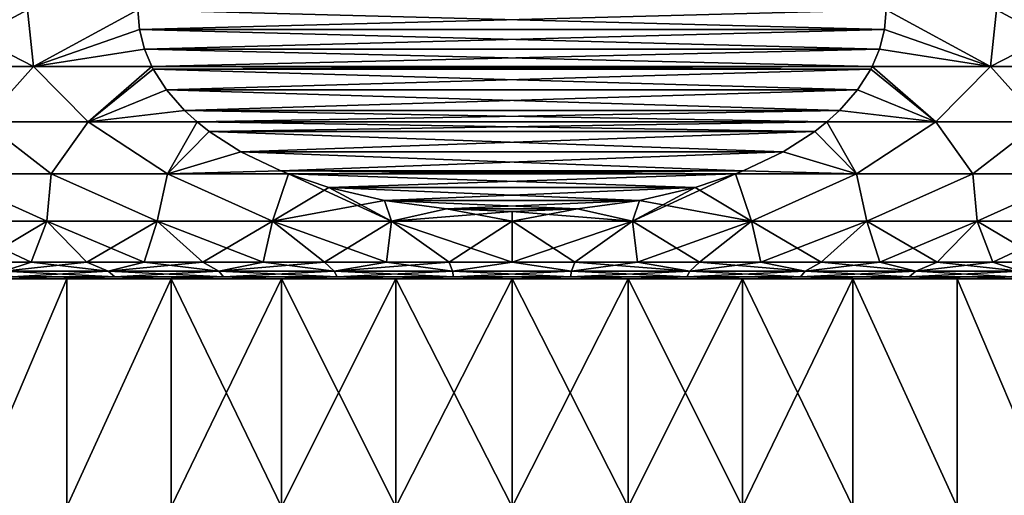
# Model space of a CAD drawing. Header units: metres. Extents: x -147 to 182, y -23 to 81.
# Tile 31 of 212: x -83.83 to -69.17, y 28.28 to 35.35. Entities that reach past the tile are written whole.
import ezdxf

# ---------------------------------------------------------------- set-up
doc = ezdxf.new("R2010")
doc.units = ezdxf.units.M
doc.layers.add('solid_ORA153_SW0001', color=7, linetype='CONTINUOUS')

msp = doc.modelspace()

# ---------------------------------------------------------------- linework, layer by layer
at = {"layer": 'solid_ORA153_SW0001'}
for points in [[(-83.71106, 35.5, -14.282878), (-83.619247, 34.655998, -14.2487), (-85.280113, 34.655998, -13.289802)], [(-85.263802, 35.5, -13.3864), (-83.71106, 35.5, -14.282878), (-85.280113, 34.655998, -13.289802)], [(-85.280113, 34.655998, 13.289802), (-83.619247, 34.655998, 14.2487), (-85.263802, 35.5, 13.3864)], [(-83.619247, 34.655998, 14.2487), (-83.71106, 35.5, 14.282878), (-85.263802, 35.5, 13.3864)], [(-83.71106, 35.5, -14.282878), (-82.067764, 35.5, -15), (-83.619247, 34.655998, -14.2487)], [(-83.619247, 34.655998, 14.2487), (-82.067764, 35.5, 15), (-83.71106, 35.5, 14.282878)], [(-82.067764, 35.5, -15), (-82.043266, 35.208427, -15), (-83.619247, 34.655998, -14.2487)], [(-83.619247, 34.655998, 14.2487), (-82.043266, 35.208427, 15), (-82.067764, 35.5, 15)], [(-82.043266, 35.208427, 15), (-70.932236, 35.5, 15), (-82.067764, 35.5, 15)], [(-70.956734, 35.208427, -15), (-82.043266, 35.208427, -15), (-82.067764, 35.5, -15)], [(-70.956734, 35.208427, -15), (-82.067764, 35.5, -15), (-70.932236, 35.5, -15)], [(-70.956734, 35.208427, 15), (-70.932236, 35.5, 15), (-82.043266, 35.208427, 15)], [(-70.956734, 35.208427, 15), (-69.380753, 34.655998, 14.2487), (-70.932236, 35.5, 15)], [(-69.380753, 34.655998, -14.2487), (-70.956734, 35.208427, -15), (-70.932236, 35.5, -15)], [(-69.380753, 34.655998, 14.2487), (-69.28894, 35.5, 14.282878), (-70.932236, 35.5, 15)], [(-69.380753, 34.655998, -14.2487), (-70.932236, 35.5, -15), (-69.28894, 35.5, -14.282878)], [(-69.380753, 34.655998, 14.2487), (-67.719887, 34.655998, 13.289802), (-69.28894, 35.5, 14.282878)], [(-69.380753, 34.655998, -14.2487), (-69.28894, 35.5, -14.282878), (-67.736198, 35.5, -13.3864)], [(-67.719887, 34.655998, -13.289802), (-69.380753, 34.655998, -14.2487), (-67.736198, 35.5, -13.3864)], [(-67.719887, 34.655998, 13.289802), (-67.736198, 35.5, 13.3864), (-69.28894, 35.5, 14.282878)], [(-82.043266, 35.208427, -15), (-81.968254, 34.914871, -15), (-83.619247, 34.655998, -14.2487)], [(-83.619247, 34.655998, 14.2487), (-81.968254, 34.914871, 15), (-82.043266, 35.208427, 15)], [(-71.031746, 34.914871, -15), (-81.968254, 34.914871, -15), (-82.043266, 35.208427, -15)], [(-71.031746, 34.914871, -15), (-82.043266, 35.208427, -15), (-70.956734, 35.208427, -15)], [(-70.956734, 35.208427, 15), (-82.043266, 35.208427, 15), (-81.968254, 34.914871, 15)], [(-70.956734, 35.208427, 15), (-81.968254, 34.914871, 15), (-71.031746, 34.914871, 15)], [(-69.380753, 34.655998, -14.2487), (-71.031746, 34.914871, -15), (-70.956734, 35.208427, -15)], [(-70.956734, 35.208427, 15), (-71.031746, 34.914871, 15), (-69.380753, 34.655998, 14.2487)], [(-81.968254, 34.914871, -15), (-81.85833, 34.656414, -15), (-83.619247, 34.655998, -14.2487)], [(-83.619247, 34.655998, 14.2487), (-81.85833, 34.656414, 15), (-81.968254, 34.914871, 15)], [(-71.14167, 34.656414, -15), (-81.85833, 34.656414, -15), (-81.968254, 34.914871, -15)], [(-71.14167, 34.656414, -15), (-81.968254, 34.914871, -15), (-71.031746, 34.914871, -15)], [(-71.031746, 34.914871, 15), (-81.968254, 34.914871, 15), (-81.85833, 34.656414, 15)], [(-71.031746, 34.914871, 15), (-81.85833, 34.656414, 15), (-71.14167, 34.656414, 15)], [(-69.380753, 34.655998, -14.2487), (-71.14167, 34.656414, -15), (-71.031746, 34.914871, -15)], [(-71.031746, 34.914871, 15), (-71.14167, 34.656414, 15), (-69.380753, 34.655998, 14.2487)], [(-85.280113, 34.655998, -13.289802), (-83.619247, 34.655998, -14.2487), (-84.357391, 33.835419, -13.609401)], [(-84.357391, 33.835419, 13.609401), (-83.619247, 34.655998, 14.2487), (-85.280113, 34.655998, 13.289802)], [(-83.619247, 34.655998, -14.2487), (-82.804497, 33.835419, -14.394712), (-84.357391, 33.835419, -13.609401)], [(-84.357391, 33.835419, 13.609401), (-82.804497, 33.835419, 14.394712), (-83.619247, 34.655998, 14.2487)], [(-83.619247, 34.655998, -14.2487), (-81.85833, 34.656414, -15), (-82.804497, 33.835419, -14.394712)], [(-82.804497, 33.835419, 14.394712), (-81.85833, 34.656414, 15), (-83.619247, 34.655998, 14.2487)], [(-81.85833, 34.656414, -15), (-81.837486, 34.616535, -15), (-82.804497, 33.835419, -14.394712)], [(-82.804497, 33.835419, 14.394712), (-81.837486, 34.616535, 15), (-81.85833, 34.656414, 15)], [(-81.837486, 34.616535, -15), (-81.642578, 34.312973, -15), (-82.804497, 33.835419, -14.394712)], [(-82.804497, 33.835419, 14.394712), (-81.642578, 34.312973, 15), (-81.837486, 34.616535, 15)], [(-71.162514, 34.616535, -15), (-81.837486, 34.616535, -15), (-81.85833, 34.656414, -15)], [(-71.162514, 34.616535, -15), (-81.85833, 34.656414, -15), (-71.14167, 34.656414, -15)], [(-71.14167, 34.656414, 15), (-81.85833, 34.656414, 15), (-81.837486, 34.616535, 15)], [(-71.162514, 34.616535, 15), (-71.14167, 34.656414, 15), (-81.837486, 34.616535, 15)], [(-71.357422, 34.312973, -15), (-81.642578, 34.312973, -15), (-81.837486, 34.616535, -15)], [(-71.357422, 34.312973, -15), (-81.837486, 34.616535, -15), (-71.162514, 34.616535, -15)], [(-71.162514, 34.616535, 15), (-81.837486, 34.616535, 15), (-81.642578, 34.312973, 15)], [(-71.357422, 34.312973, 15), (-71.162514, 34.616535, 15), (-81.642578, 34.312973, 15)], [(-70.195503, 33.835419, -14.394712), (-71.357422, 34.312973, -15), (-71.162514, 34.616535, -15)], [(-71.357422, 34.312973, 15), (-70.195503, 33.835419, 14.394712), (-71.162514, 34.616535, 15)], [(-70.195503, 33.835419, -14.394712), (-71.162514, 34.616535, -15), (-71.14167, 34.656414, -15)], [(-70.195503, 33.835419, 14.394712), (-71.14167, 34.656414, 15), (-71.162514, 34.616535, 15)], [(-70.195503, 33.835419, -14.394712), (-71.14167, 34.656414, -15), (-69.380753, 34.655998, -14.2487)], [(-70.195503, 33.835419, 14.394712), (-69.380753, 34.655998, 14.2487), (-71.14167, 34.656414, 15)], [(-68.642609, 33.835419, -13.609401), (-70.195503, 33.835419, -14.394712), (-69.380753, 34.655998, -14.2487)], [(-70.195503, 33.835419, 14.394712), (-68.642609, 33.835419, 13.609401), (-69.380753, 34.655998, 14.2487)], [(-68.642609, 33.835419, -13.609401), (-69.380753, 34.655998, -14.2487), (-67.719887, 34.655998, -13.289802)], [(-68.642609, 33.835419, 13.609401), (-67.719887, 34.655998, 13.289802), (-69.380753, 34.655998, 14.2487)], [(-81.642578, 34.312973, -15), (-81.37114, 34.004517, -15), (-82.804497, 33.835419, -14.394712)], [(-82.804497, 33.835419, 14.394712), (-81.37114, 34.004517, 15), (-81.642578, 34.312973, 15)], [(-71.62886, 34.004517, -15), (-81.37114, 34.004517, -15), (-81.642578, 34.312973, -15)], [(-71.62886, 34.004517, -15), (-81.642578, 34.312973, -15), (-71.357422, 34.312973, -15)], [(-71.357422, 34.312973, 15), (-81.642578, 34.312973, 15), (-81.37114, 34.004517, 15)], [(-71.357422, 34.312973, 15), (-81.37114, 34.004517, 15), (-71.62886, 34.004517, 15)], [(-70.195503, 33.835419, -14.394712), (-71.62886, 34.004517, -15), (-71.357422, 34.312973, -15)], [(-71.357422, 34.312973, 15), (-71.62886, 34.004517, 15), (-70.195503, 33.835419, 14.394712)], [(-81.37114, 34.004517, -15), (-81.186371, 33.836143, -15), (-82.804497, 33.835419, -14.394712)], [(-82.804497, 33.835419, 14.394712), (-81.186371, 33.836143, 15), (-81.37114, 34.004517, 15)], [(-71.813629, 33.836143, -15), (-81.186371, 33.836143, -15), (-81.37114, 34.004517, -15)], [(-71.813629, 33.836143, -15), (-81.37114, 34.004517, -15), (-71.62886, 34.004517, -15)], [(-71.62886, 34.004517, 15), (-81.37114, 34.004517, 15), (-81.186371, 33.836143, 15)], [(-71.62886, 34.004517, 15), (-81.186371, 33.836143, 15), (-71.813629, 33.836143, 15)], [(-70.195503, 33.835419, -14.394712), (-71.813629, 33.836143, -15), (-71.62886, 34.004517, -15)], [(-71.62886, 34.004517, 15), (-71.813629, 33.836143, 15), (-70.195503, 33.835419, 14.394712)], [(-84.357391, 33.835419, -13.609401), (-83.354568, 33.06271, -13.752113), (-84.982399, 33.06271, -12.812283)], [(-84.982399, 33.06271, 12.812283), (-83.354568, 33.06271, 13.752113), (-84.357391, 33.835419, 13.609401)], [(-84.357391, 33.835419, -13.609401), (-82.804497, 33.835419, -14.394712), (-83.354568, 33.06271, -13.752113)], [(-83.354568, 33.06271, 13.752113), (-82.804497, 33.835419, 14.394712), (-84.357391, 33.835419, 13.609401)], [(-82.804497, 33.835419, -14.394712), (-81.624161, 33.06271, -14.486156), (-83.354568, 33.06271, -13.752113)], [(-83.354568, 33.06271, 13.752113), (-81.624161, 33.06271, 14.486156), (-82.804497, 33.835419, 14.394712)], [(-82.804497, 33.835419, -14.394712), (-81.186371, 33.836143, -15), (-81.624161, 33.06271, -14.486156)], [(-81.624161, 33.06271, 14.486156), (-81.186371, 33.836143, 15), (-82.804497, 33.835419, 14.394712)], [(-81.186371, 33.836143, -15), (-81.00676, 33.693897, -15), (-81.624161, 33.06271, -14.486156)], [(-81.624161, 33.06271, 14.486156), (-81.00676, 33.693897, 15), (-81.186371, 33.836143, 15)], [(-71.99324, 33.693897, -15), (-81.00676, 33.693897, -15), (-81.186371, 33.836143, -15)], [(-71.99324, 33.693897, -15), (-81.186371, 33.836143, -15), (-71.813629, 33.836143, -15)], [(-71.813629, 33.836143, 15), (-81.186371, 33.836143, 15), (-81.00676, 33.693897, 15)], [(-71.99324, 33.693897, 15), (-71.813629, 33.836143, 15), (-81.00676, 33.693897, 15)], [(-71.99324, 33.693897, -15), (-71.813629, 33.836143, -15), (-71.375839, 33.06271, -14.486156)], [(-71.99324, 33.693897, 15), (-71.375839, 33.06271, 14.486156), (-71.813629, 33.836143, 15)], [(-70.195503, 33.835419, -14.394712), (-71.375839, 33.06271, -14.486156), (-71.813629, 33.836143, -15)], [(-71.813629, 33.836143, 15), (-71.375839, 33.06271, 14.486156), (-70.195503, 33.835419, 14.394712)], [(-70.195503, 33.835419, -14.394712), (-69.645432, 33.06271, -13.752113), (-71.375839, 33.06271, -14.486156)], [(-70.195503, 33.835419, 14.394712), (-71.375839, 33.06271, 14.486156), (-69.645432, 33.06271, 13.752113)], [(-68.642609, 33.835419, -13.609401), (-69.645432, 33.06271, -13.752113), (-70.195503, 33.835419, -14.394712)], [(-70.195503, 33.835419, 14.394712), (-69.645432, 33.06271, 13.752113), (-68.642609, 33.835419, 13.609401)], [(-68.642609, 33.835419, -13.609401), (-68.017601, 33.06271, -12.812283), (-69.645432, 33.06271, -13.752113)], [(-68.642609, 33.835419, 13.609401), (-69.645432, 33.06271, 13.752113), (-68.017601, 33.06271, 12.812283)], [(-81.00676, 33.693897, -15), (-80.533424, 33.38966, -15), (-81.624161, 33.06271, -14.486156)], [(-81.624161, 33.06271, 14.486156), (-80.533424, 33.38966, 15), (-81.00676, 33.693897, 15)], [(-72.466576, 33.38966, -15), (-80.533424, 33.38966, -15), (-81.00676, 33.693897, -15)], [(-72.466576, 33.38966, -15), (-81.00676, 33.693897, -15), (-71.99324, 33.693897, -15)], [(-71.99324, 33.693897, 15), (-81.00676, 33.693897, 15), (-80.533424, 33.38966, 15)], [(-72.466576, 33.38966, 15), (-71.99324, 33.693897, 15), (-80.533424, 33.38966, 15)], [(-72.466576, 33.38966, -15), (-71.99324, 33.693897, -15), (-71.375839, 33.06271, -14.486156)], [(-72.466576, 33.38966, 15), (-71.375839, 33.06271, 14.486156), (-71.99324, 33.693897, 15)], [(-80.533424, 33.38966, -15), (-79.9412, 33.106087, -15), (-81.624161, 33.06271, -14.486156)], [(-81.624161, 33.06271, 14.486156), (-79.9412, 33.106087, 15), (-80.533424, 33.38966, 15)], [(-73.0588, 33.106087, -15), (-79.9412, 33.106087, -15), (-80.533424, 33.38966, -15)], [(-73.0588, 33.106087, -15), (-80.533424, 33.38966, -15), (-72.466576, 33.38966, -15)], [(-72.466576, 33.38966, 15), (-80.533424, 33.38966, 15), (-79.9412, 33.106087, 15)], [(-72.466576, 33.38966, 15), (-79.9412, 33.106087, 15), (-73.0588, 33.106087, 15)], [(-73.0588, 33.106087, -15), (-72.466576, 33.38966, -15), (-71.375839, 33.06271, -14.486156)], [(-72.466576, 33.38966, 15), (-73.0588, 33.106087, 15), (-71.375839, 33.06271, 14.486156)], [(-84.982399, 33.06271, -12.812283), (-83.420258, 32.360085, -13.185446), (-84.959129, 32.360085, -12.255164)], [(-84.982399, 33.06271, -12.812283), (-83.354568, 33.06271, -13.752113), (-83.420258, 32.360085, -13.185446)], [(-83.420258, 32.360085, 13.185446), (-83.354568, 33.06271, 13.752113), (-84.982399, 33.06271, 12.812283)], [(-84.959129, 32.360085, 12.255164), (-83.420258, 32.360085, 13.185446), (-84.982399, 33.06271, 12.812283)], [(-83.354568, 33.06271, -13.752113), (-81.780472, 32.360085, -13.923454), (-83.420258, 32.360085, -13.185446)], [(-83.420258, 32.360085, 13.185446), (-81.780472, 32.360085, 13.923454), (-83.354568, 33.06271, 13.752113)], [(-83.354568, 33.06271, -13.752113), (-81.624161, 33.06271, -14.486156), (-81.780472, 32.360085, -13.923454)], [(-81.780472, 32.360085, 13.923454), (-81.624161, 33.06271, 14.486156), (-83.354568, 33.06271, 13.752113)], [(-81.624161, 33.06271, -14.486156), (-80.063683, 32.360085, -14.458426), (-81.780472, 32.360085, -13.923454)], [(-81.780472, 32.360085, 13.923454), (-80.063683, 32.360085, 14.458426), (-81.624161, 33.06271, 14.486156)], [(-79.9412, 33.106087, -15), (-79.825981, 33.060196, -15), (-81.624161, 33.06271, -14.486156)], [(-81.624161, 33.06271, 14.486156), (-79.825981, 33.060196, 15), (-79.9412, 33.106087, 15)], [(-81.624161, 33.06271, -14.486156), (-79.825981, 33.060196, -15), (-80.063683, 32.360085, -14.458426)], [(-80.063683, 32.360085, 14.458426), (-79.825981, 33.060196, 15), (-81.624161, 33.06271, 14.486156)], [(-79.825981, 33.060196, -15), (-79.227745, 32.859646, -15), (-80.063683, 32.360085, -14.458426)], [(-80.063683, 32.360085, 14.458426), (-78.29493, 32.360085, 14.782563), (-79.825981, 33.060196, 15)], [(-79.9412, 33.106087, -15), (-73.174019, 33.060196, -15), (-79.825981, 33.060196, -15)], [(-73.0588, 33.106087, -15), (-73.174019, 33.060196, -15), (-79.9412, 33.106087, -15)], [(-73.0588, 33.106087, 15), (-79.9412, 33.106087, 15), (-79.825981, 33.060196, 15)], [(-73.0588, 33.106087, 15), (-79.825981, 33.060196, 15), (-73.174019, 33.060196, 15)], [(-79.825981, 33.060196, -15), (-73.174019, 33.060196, -15), (-73.772255, 32.859646, -15)], [(-79.825981, 33.060196, -15), (-73.772255, 32.859646, -15), (-79.227745, 32.859646, -15)], [(-73.174019, 33.060196, 15), (-79.825981, 33.060196, 15), (-79.227745, 32.859646, 15)], [(-78.29493, 32.360085, 14.782563), (-79.227745, 32.859646, 15), (-79.825981, 33.060196, 15)], [(-73.174019, 33.060196, 15), (-79.227745, 32.859646, 15), (-73.772255, 32.859646, 15)], [(-73.174019, 33.060196, -15), (-72.936317, 32.360085, -14.458426), (-74.70507, 32.360085, -14.782563)], [(-73.772255, 32.859646, -15), (-73.174019, 33.060196, -15), (-74.70507, 32.360085, -14.782563)], [(-72.936317, 32.360085, 14.458426), (-73.174019, 33.060196, 15), (-73.772255, 32.859646, 15)], [(-73.0588, 33.106087, -15), (-71.375839, 33.06271, -14.486156), (-73.174019, 33.060196, -15)], [(-73.0588, 33.106087, 15), (-73.174019, 33.060196, 15), (-71.375839, 33.06271, 14.486156)], [(-73.174019, 33.060196, -15), (-71.375839, 33.06271, -14.486156), (-72.936317, 32.360085, -14.458426)], [(-72.936317, 32.360085, 14.458426), (-71.375839, 33.06271, 14.486156), (-73.174019, 33.060196, 15)], [(-71.375839, 33.06271, -14.486156), (-71.219528, 32.360085, -13.923454), (-72.936317, 32.360085, -14.458426)], [(-72.936317, 32.360085, 14.458426), (-71.219528, 32.360085, 13.923454), (-71.375839, 33.06271, 14.486156)], [(-71.375839, 33.06271, -14.486156), (-69.645432, 33.06271, -13.752113), (-71.219528, 32.360085, -13.923454)], [(-71.219528, 32.360085, 13.923454), (-69.645432, 33.06271, 13.752113), (-71.375839, 33.06271, 14.486156)], [(-69.645432, 33.06271, -13.752113), (-69.579742, 32.360085, -13.185446), (-71.219528, 32.360085, -13.923454)], [(-71.219528, 32.360085, 13.923454), (-69.579742, 32.360085, 13.185446), (-69.645432, 33.06271, 13.752113)], [(-69.645432, 33.06271, -13.752113), (-68.017601, 33.06271, -12.812283), (-69.579742, 32.360085, -13.185446)], [(-69.579742, 32.360085, 13.185446), (-68.017601, 33.06271, 12.812283), (-69.645432, 33.06271, 13.752113)], [(-68.017601, 33.06271, -12.812283), (-68.040871, 32.360085, -12.255164), (-69.579742, 32.360085, -13.185446)], [(-69.579742, 32.360085, 13.185446), (-68.040871, 32.360085, 12.255164), (-68.017601, 33.06271, 12.812283)], [(-79.227745, 32.859646, -15), (-78.39846, 32.666557, -15), (-80.063683, 32.360085, -14.458426)], [(-79.227745, 32.859646, -15), (-73.772255, 32.859646, -15), (-74.60154, 32.666557, -15)], [(-79.227745, 32.859646, -15), (-74.60154, 32.666557, -15), (-78.39846, 32.666557, -15)], [(-73.772255, 32.859646, 15), (-79.227745, 32.859646, 15), (-78.39846, 32.666557, 15)], [(-78.29493, 32.360085, 14.782563), (-78.39846, 32.666557, 15), (-79.227745, 32.859646, 15)], [(-73.772255, 32.859646, 15), (-78.39846, 32.666557, 15), (-74.60154, 32.666557, 15)], [(-74.60154, 32.666557, -15), (-73.772255, 32.859646, -15), (-74.70507, 32.360085, -14.782563)], [(-72.936317, 32.360085, 14.458426), (-73.772255, 32.859646, 15), (-74.60154, 32.666557, 15)], [(-78.39846, 32.666557, -15), (-78.29493, 32.360085, -14.782563), (-80.063683, 32.360085, -14.458426)], [(-78.39846, 32.666557, -15), (-77.475731, 32.54274, -15), (-78.29493, 32.360085, -14.782563)], [(-78.39846, 32.666557, -15), (-74.60154, 32.666557, -15), (-75.524269, 32.54274, -15)], [(-78.39846, 32.666557, -15), (-75.524269, 32.54274, -15), (-77.475731, 32.54274, -15)], [(-74.60154, 32.666557, 15), (-78.39846, 32.666557, 15), (-77.475731, 32.54274, 15)], [(-78.29493, 32.360085, 14.782563), (-77.475731, 32.54274, 15), (-78.39846, 32.666557, 15)], [(-77.475731, 32.54274, -15), (-76.5, 32.5, -15), (-78.29493, 32.360085, -14.782563)], [(-78.29493, 32.360085, 14.782563), (-76.5, 32.360085, 14.891136), (-77.475731, 32.54274, 15)], [(-74.60154, 32.666557, 15), (-77.475731, 32.54274, 15), (-75.524269, 32.54274, 15)], [(-77.475731, 32.54274, -15), (-75.524269, 32.54274, -15), (-76.5, 32.5, -15)], [(-75.524269, 32.54274, 15), (-77.475731, 32.54274, 15), (-76.5, 32.5, 15)], [(-76.5, 32.360085, 14.891136), (-76.5, 32.5, 15), (-77.475731, 32.54274, 15)], [(-75.524269, 32.54274, -15), (-74.70507, 32.360085, -14.782563), (-76.5, 32.360085, -14.891136)], [(-76.5, 32.5, -15), (-75.524269, 32.54274, -15), (-76.5, 32.360085, -14.891136)], [(-74.70507, 32.360085, 14.782563), (-75.524269, 32.54274, 15), (-76.5, 32.5, 15)], [(-75.524269, 32.54274, -15), (-74.60154, 32.666557, -15), (-74.70507, 32.360085, -14.782563)], [(-74.70507, 32.360085, 14.782563), (-74.60154, 32.666557, 15), (-75.524269, 32.54274, 15)], [(-74.70507, 32.360085, 14.782563), (-72.936317, 32.360085, 14.458426), (-74.60154, 32.666557, 15)], [(-76.5, 32.5, -15), (-76.5, 32.360085, -14.891136), (-78.29493, 32.360085, -14.782563)], [(-76.5, 32.360085, 14.891136), (-74.70507, 32.360085, 14.782563), (-76.5, 32.5, 15)], [(-83.420258, 32.360085, -13.185446), (-84.448647, 31.75, -11.895993), (-84.959129, 32.360085, -12.255164)], [(-84.959129, 32.360085, 12.255164), (-84.448647, 31.75, 11.895993), (-83.653595, 31.75, 12.390389)], [(-84.959129, 32.360085, 12.255164), (-83.653595, 31.75, 12.390389), (-83.420258, 32.360085, 13.185446)], [(-83.420258, 32.360085, -13.185446), (-83.653595, 31.75, -12.390389), (-84.448647, 31.75, -11.895993)], [(-83.420258, 32.360085, -13.185446), (-82.827911, 31.75, -12.831728), (-83.653595, 31.75, -12.390389)], [(-83.420258, 32.360085, 13.185446), (-83.653595, 31.75, 12.390389), (-82.827911, 31.75, 12.831728)], [(-81.780472, 32.360085, -13.923454), (-82.827911, 31.75, -12.831728), (-83.420258, 32.360085, -13.185446)], [(-83.420258, 32.360085, 13.185446), (-82.827911, 31.75, 12.831728), (-81.975121, 31.75, 13.21812)], [(-83.420258, 32.360085, 13.185446), (-81.975121, 31.75, 13.21812), (-81.780472, 32.360085, 13.923454)], [(-81.780472, 32.360085, -13.923454), (-81.975121, 31.75, -13.21812), (-82.827911, 31.75, -12.831728)], [(-81.780472, 32.360085, -13.923454), (-81.098892, 31.75, -13.547909), (-81.975121, 31.75, -13.21812)], [(-81.780472, 32.360085, 13.923454), (-81.975121, 31.75, 13.21812), (-81.098892, 31.75, 13.547909)], [(-80.063683, 32.360085, -14.458426), (-81.098892, 31.75, -13.547909), (-81.780472, 32.360085, -13.923454)], [(-81.780472, 32.360085, 13.923454), (-81.098892, 31.75, 13.547909), (-80.202972, 31.75, 13.819683)], [(-81.780472, 32.360085, 13.923454), (-80.202972, 31.75, 13.819683), (-80.063683, 32.360085, 14.458426)], [(-80.063683, 32.360085, -14.458426), (-80.202972, 31.75, -13.819683), (-81.098892, 31.75, -13.547909)], [(-80.063683, 32.360085, -14.458426), (-79.291191, 31.75, -14.032281), (-80.202972, 31.75, -13.819683)], [(-80.063683, 32.360085, 14.458426), (-80.202972, 31.75, 13.819683), (-79.291191, 31.75, 14.032281)], [(-78.29493, 32.360085, -14.782563), (-79.291191, 31.75, -14.032281), (-80.063683, 32.360085, -14.458426)], [(-80.063683, 32.360085, 14.458426), (-79.291191, 31.75, 14.032281), (-78.367462, 31.75, 14.184789)], [(-80.063683, 32.360085, 14.458426), (-78.367462, 31.75, 14.184789), (-78.29493, 32.360085, 14.782563)], [(-78.29493, 32.360085, -14.782563), (-78.367462, 31.75, -14.184789), (-79.291191, 31.75, -14.032281)], [(-78.29493, 32.360085, -14.782563), (-77.435738, 31.75, -14.276556), (-78.367462, 31.75, -14.184789)], [(-78.29493, 32.360085, 14.782563), (-78.367462, 31.75, 14.184789), (-77.435738, 31.75, 14.276556)], [(-76.5, 32.360085, -14.891136), (-77.435738, 31.75, -14.276556), (-78.29493, 32.360085, -14.782563)], [(-78.29493, 32.360085, 14.782563), (-77.435738, 31.75, 14.276556), (-76.5, 31.75, 14.307189)], [(-78.29493, 32.360085, 14.782563), (-76.5, 31.75, 14.307189), (-76.5, 32.360085, 14.891136)], [(-76.5, 32.360085, -14.891136), (-76.5, 31.75, -14.307189), (-77.435738, 31.75, -14.276556)], [(-74.70507, 32.360085, -14.782563), (-75.564262, 31.75, -14.276556), (-76.5, 31.75, -14.307189)], [(-74.70507, 32.360085, -14.782563), (-76.5, 31.75, -14.307189), (-76.5, 32.360085, -14.891136)], [(-76.5, 32.360085, 14.891136), (-76.5, 31.75, 14.307189), (-75.564262, 31.75, 14.276556)], [(-76.5, 32.360085, 14.891136), (-75.564262, 31.75, 14.276556), (-74.70507, 32.360085, 14.782563)], [(-74.70507, 32.360085, -14.782563), (-74.632538, 31.75, -14.184789), (-75.564262, 31.75, -14.276556)], [(-74.70507, 32.360085, 14.782563), (-75.564262, 31.75, 14.276556), (-74.632538, 31.75, 14.184789)], [(-72.936317, 32.360085, -14.458426), (-74.632538, 31.75, -14.184789), (-74.70507, 32.360085, -14.782563)], [(-74.70507, 32.360085, 14.782563), (-74.632538, 31.75, 14.184789), (-73.708809, 31.75, 14.032281)], [(-74.70507, 32.360085, 14.782563), (-73.708809, 31.75, 14.032281), (-72.936317, 32.360085, 14.458426)], [(-72.936317, 32.360085, -14.458426), (-73.708809, 31.75, -14.032281), (-74.632538, 31.75, -14.184789)], [(-72.936317, 32.360085, -14.458426), (-72.797028, 31.75, -13.819683), (-73.708809, 31.75, -14.032281)], [(-72.936317, 32.360085, 14.458426), (-73.708809, 31.75, 14.032281), (-72.797028, 31.75, 13.819683)], [(-71.219528, 32.360085, -13.923454), (-72.797028, 31.75, -13.819683), (-72.936317, 32.360085, -14.458426)], [(-72.936317, 32.360085, 14.458426), (-72.797028, 31.75, 13.819683), (-71.901108, 31.75, 13.547909)], [(-72.936317, 32.360085, 14.458426), (-71.901108, 31.75, 13.547909), (-71.219528, 32.360085, 13.923454)], [(-71.219528, 32.360085, -13.923454), (-71.901108, 31.75, -13.547909), (-72.797028, 31.75, -13.819683)], [(-71.219528, 32.360085, -13.923454), (-71.024879, 31.75, -13.21812), (-71.901108, 31.75, -13.547909)], [(-71.219528, 32.360085, 13.923454), (-71.901108, 31.75, 13.547909), (-71.024879, 31.75, 13.21812)], [(-69.579742, 32.360085, -13.185446), (-71.024879, 31.75, -13.21812), (-71.219528, 32.360085, -13.923454)], [(-71.219528, 32.360085, 13.923454), (-71.024879, 31.75, 13.21812), (-70.172089, 31.75, 12.831728)], [(-71.219528, 32.360085, 13.923454), (-70.172089, 31.75, 12.831728), (-69.579742, 32.360085, 13.185446)], [(-69.579742, 32.360085, -13.185446), (-70.172089, 31.75, -12.831728), (-71.024879, 31.75, -13.21812)], [(-69.579742, 32.360085, -13.185446), (-69.346405, 31.75, -12.390389), (-70.172089, 31.75, -12.831728)], [(-69.579742, 32.360085, 13.185446), (-70.172089, 31.75, 12.831728), (-69.346405, 31.75, 12.390389)], [(-68.040871, 32.360085, -12.255164), (-69.346405, 31.75, -12.390389), (-69.579742, 32.360085, -13.185446)], [(-69.579742, 32.360085, 13.185446), (-69.346405, 31.75, 12.390389), (-68.551353, 31.75, 11.895993)], [(-69.579742, 32.360085, 13.185446), (-68.551353, 31.75, 11.895993), (-68.040871, 32.360085, 12.255164)], [(-68.040871, 32.360085, -12.255164), (-68.551353, 31.75, -11.895993), (-69.346405, 31.75, -12.390389)], [(-84.448647, 31.75, -11.895993), (-83.653595, 31.75, -12.390389), (-84.060059, 31.613848, -11.912746)], [(-83.653595, 31.75, 12.390389), (-84.448647, 31.75, 11.895993), (-84.060059, 31.613848, 11.912746)], [(-82.827911, 31.75, -12.831728), (-82.507385, 31.613848, -12.766337), (-84.060059, 31.613848, -11.912746)], [(-83.653595, 31.75, -12.390389), (-82.827911, 31.75, -12.831728), (-84.060059, 31.613848, -11.912746)], [(-83.653595, 31.75, 12.390389), (-84.060059, 31.613848, 11.912746), (-82.507385, 31.613848, 12.766337)], [(-82.827911, 31.75, 12.831728), (-83.653595, 31.75, 12.390389), (-82.507385, 31.613848, 12.766337)], [(-82.827911, 31.75, -12.831728), (-81.975121, 31.75, -13.21812), (-82.507385, 31.613848, -12.766337)], [(-81.975121, 31.75, 13.21812), (-82.827911, 31.75, 12.831728), (-82.507385, 31.613848, 12.766337)], [(-81.098892, 31.75, -13.547909), (-80.859962, 31.613848, -13.418595), (-82.507385, 31.613848, -12.766337)], [(-81.975121, 31.75, -13.21812), (-81.098892, 31.75, -13.547909), (-82.507385, 31.613848, -12.766337)], [(-81.975121, 31.75, 13.21812), (-82.507385, 31.613848, 12.766337), (-80.859962, 31.613848, 13.418595)], [(-81.098892, 31.75, 13.547909), (-81.975121, 31.75, 13.21812), (-80.859962, 31.613848, 13.418595)], [(-81.098892, 31.75, -13.547909), (-80.202972, 31.75, -13.819683), (-80.859962, 31.613848, -13.418595)], [(-80.202972, 31.75, 13.819683), (-81.098892, 31.75, 13.547909), (-80.859962, 31.613848, 13.418595)], [(-79.291191, 31.75, -14.032281), (-79.143791, 31.613848, -13.859235), (-80.859962, 31.613848, -13.418595)], [(-80.202972, 31.75, -13.819683), (-79.291191, 31.75, -14.032281), (-80.859962, 31.613848, -13.418595)], [(-80.202972, 31.75, 13.819683), (-80.859962, 31.613848, 13.418595), (-79.143791, 31.613848, 13.859235)], [(-79.291191, 31.75, 14.032281), (-80.202972, 31.75, 13.819683), (-79.143791, 31.613848, 13.859235)], [(-79.291191, 31.75, -14.032281), (-78.367462, 31.75, -14.184789), (-79.143791, 31.613848, -13.859235)], [(-78.367462, 31.75, 14.184789), (-79.291191, 31.75, 14.032281), (-79.143791, 31.613848, 13.859235)], [(-77.435738, 31.75, -14.276556), (-77.385918, 31.613848, -14.081306), (-79.143791, 31.613848, -13.859235)], [(-78.367462, 31.75, -14.184789), (-77.435738, 31.75, -14.276556), (-79.143791, 31.613848, -13.859235)], [(-78.367462, 31.75, 14.184789), (-79.143791, 31.613848, 13.859235), (-77.385918, 31.613848, 14.081306)], [(-77.435738, 31.75, 14.276556), (-78.367462, 31.75, 14.184789), (-77.385918, 31.613848, 14.081306)], [(-77.435738, 31.75, -14.276556), (-76.5, 31.75, -14.307189), (-77.385918, 31.613848, -14.081306)], [(-76.5, 31.75, 14.307189), (-77.435738, 31.75, 14.276556), (-77.385918, 31.613848, 14.081306)], [(-76.5, 31.75, -14.307189), (-75.614082, 31.613848, -14.081306), (-77.385918, 31.613848, -14.081306)], [(-76.5, 31.75, 14.307189), (-77.385918, 31.613848, 14.081306), (-75.614082, 31.613848, 14.081306)], [(-76.5, 31.75, -14.307189), (-75.564262, 31.75, -14.276556), (-75.614082, 31.613848, -14.081306)], [(-75.564262, 31.75, 14.276556), (-76.5, 31.75, 14.307189), (-75.614082, 31.613848, 14.081306)], [(-74.632538, 31.75, -14.184789), (-73.856209, 31.613848, -13.859235), (-75.614082, 31.613848, -14.081306)], [(-75.564262, 31.75, -14.276556), (-74.632538, 31.75, -14.184789), (-75.614082, 31.613848, -14.081306)], [(-75.564262, 31.75, 14.276556), (-75.614082, 31.613848, 14.081306), (-73.856209, 31.613848, 13.859235)], [(-74.632538, 31.75, 14.184789), (-75.564262, 31.75, 14.276556), (-73.856209, 31.613848, 13.859235)], [(-74.632538, 31.75, -14.184789), (-73.708809, 31.75, -14.032281), (-73.856209, 31.613848, -13.859235)], [(-73.708809, 31.75, 14.032281), (-74.632538, 31.75, 14.184789), (-73.856209, 31.613848, 13.859235)], [(-72.797028, 31.75, -13.819683), (-72.140038, 31.613848, -13.418595), (-73.856209, 31.613848, -13.859235)], [(-73.708809, 31.75, -14.032281), (-72.797028, 31.75, -13.819683), (-73.856209, 31.613848, -13.859235)], [(-73.708809, 31.75, 14.032281), (-73.856209, 31.613848, 13.859235), (-72.140038, 31.613848, 13.418595)], [(-72.797028, 31.75, 13.819683), (-73.708809, 31.75, 14.032281), (-72.140038, 31.613848, 13.418595)], [(-72.797028, 31.75, -13.819683), (-71.901108, 31.75, -13.547909), (-72.140038, 31.613848, -13.418595)], [(-71.901108, 31.75, 13.547909), (-72.797028, 31.75, 13.819683), (-72.140038, 31.613848, 13.418595)], [(-71.024879, 31.75, -13.21812), (-70.492615, 31.613848, -12.766337), (-72.140038, 31.613848, -13.418595)], [(-71.901108, 31.75, -13.547909), (-71.024879, 31.75, -13.21812), (-72.140038, 31.613848, -13.418595)], [(-71.901108, 31.75, 13.547909), (-72.140038, 31.613848, 13.418595), (-70.492615, 31.613848, 12.766337)], [(-71.024879, 31.75, 13.21812), (-71.901108, 31.75, 13.547909), (-70.492615, 31.613848, 12.766337)], [(-71.024879, 31.75, -13.21812), (-70.172089, 31.75, -12.831728), (-70.492615, 31.613848, -12.766337)], [(-70.172089, 31.75, 12.831728), (-71.024879, 31.75, 13.21812), (-70.492615, 31.613848, 12.766337)], [(-69.346405, 31.75, -12.390389), (-68.939941, 31.613848, -11.912746), (-70.492615, 31.613848, -12.766337)], [(-70.172089, 31.75, -12.831728), (-69.346405, 31.75, -12.390389), (-70.492615, 31.613848, -12.766337)], [(-70.172089, 31.75, 12.831728), (-70.492615, 31.613848, 12.766337), (-68.939941, 31.613848, 11.912746)], [(-69.346405, 31.75, 12.390389), (-70.172089, 31.75, 12.831728), (-68.939941, 31.613848, 11.912746)], [(-69.346405, 31.75, -12.390389), (-68.551353, 31.75, -11.895993), (-68.939941, 31.613848, -11.912746)], [(-68.551353, 31.75, 11.895993), (-69.346405, 31.75, 12.390389), (-68.939941, 31.613848, 11.912746)], [(-83.939476, 31.528822, 11.722737), (-84.808563, 31.5, 10.824704), (-83.324226, 31.5, 11.816789)], [(-83.939476, 31.528822, -11.722737), (-83.324226, 31.5, -11.816789), (-84.808563, 31.5, -10.824704)], [(-83.125, 31.5, 11.474836), (-83.324226, 31.5, 11.816789), (-84.808563, 31.5, 10.824704)], [(-84.566101, 31.5, 10.511921), (-83.125, 31.5, 11.474836), (-84.808563, 31.5, 10.824704)], [(-83.125, 31.5, -11.474836), (-84.808563, 31.5, -10.824704), (-83.324226, 31.5, -11.816789)], [(-83.125, 31.5, -11.474836), (-84.566101, 31.5, -10.511921), (-84.808563, 31.5, -10.824704)], [(-84.566025, 28.108868, -10.51198), (-84.566101, 31.5, -10.511921), (-83.125, 31.5, -11.474836)], [(-84.566025, 28.108868, 10.51198), (-83.125, 31.5, 11.474836), (-84.566101, 31.5, 10.511921)], [(-83.124908, 28.108868, -11.474889), (-84.566025, 28.108868, -10.51198), (-83.125, 31.5, -11.474836)], [(-84.566025, 28.108868, 10.51198), (-83.124908, 28.108868, 11.474889), (-83.125, 31.5, 11.474836)], [(-84.060059, 31.613848, -11.912746), (-82.507385, 31.613848, -12.766337), (-83.939476, 31.528822, -11.722737)], [(-84.060059, 31.613848, 11.912746), (-83.939476, 31.528822, 11.722737), (-82.411568, 31.528822, 12.562714)], [(-82.507385, 31.613848, 12.766337), (-84.060059, 31.613848, 11.912746), (-82.411568, 31.528822, 12.562714)], [(-82.507385, 31.613848, -12.766337), (-82.411568, 31.528822, -12.562714), (-83.939476, 31.528822, -11.722737)], [(-82.411568, 31.528822, 12.562714), (-83.939476, 31.528822, 11.722737), (-83.324226, 31.5, 11.816789)], [(-83.939476, 31.528822, -11.722737), (-82.411568, 31.528822, -12.562714), (-83.324226, 31.5, -11.816789)], [(-82.411568, 31.528822, 12.562714), (-83.324226, 31.5, 11.816789), (-81.723068, 31.5, 12.606587)], [(-82.411568, 31.528822, -12.562714), (-81.723068, 31.5, -12.606587), (-83.324226, 31.5, -11.816789)], [(-81.570541, 31.5, 12.241408), (-81.723068, 31.5, 12.606587), (-83.324226, 31.5, 11.816789)], [(-83.125, 31.5, 11.474836), (-81.570541, 31.5, 12.241408), (-83.324226, 31.5, 11.816789)], [(-81.570541, 31.5, -12.241408), (-83.324226, 31.5, -11.816789), (-81.723068, 31.5, -12.606587)], [(-81.570541, 31.5, -12.241408), (-83.125, 31.5, -11.474836), (-83.324226, 31.5, -11.816789)], [(-83.124908, 28.108868, -11.474889), (-83.125, 31.5, -11.474836), (-81.570541, 31.5, -12.241408)], [(-83.124908, 28.108868, 11.474889), (-81.570541, 31.5, 12.241408), (-83.125, 31.5, 11.474836)], [(-81.57048, 28.108868, -12.241435), (-83.124908, 28.108868, -11.474889), (-81.570541, 31.5, -12.241408)], [(-83.124908, 28.108868, 11.474889), (-81.57048, 28.108868, 12.241435), (-81.570541, 31.5, 12.241408)], [(-82.507385, 31.613848, -12.766337), (-80.859962, 31.613848, -13.418595), (-82.411568, 31.528822, -12.562714)], [(-82.507385, 31.613848, 12.766337), (-82.411568, 31.528822, 12.562714), (-80.790428, 31.528822, 13.204569)], [(-80.859962, 31.613848, 13.418595), (-82.507385, 31.613848, 12.766337), (-80.790428, 31.528822, 13.204569)], [(-80.859962, 31.613848, -13.418595), (-80.790428, 31.528822, -13.204569), (-82.411568, 31.528822, -12.562714)], [(-80.790428, 31.528822, 13.204569), (-82.411568, 31.528822, 12.562714), (-81.723068, 31.5, 12.606587)], [(-82.411568, 31.528822, -12.562714), (-80.790428, 31.528822, -13.204569), (-81.723068, 31.5, -12.606587)], [(-80.790428, 31.528822, 13.204569), (-81.723068, 31.5, 12.606587), (-80.032555, 31.5, 13.180574)], [(-80.790428, 31.528822, -13.204569), (-80.032555, 31.5, -13.180574), (-81.723068, 31.5, -12.606587)], [(-78.229446, 31.5, 13.136647), (-80.032555, 31.5, 13.180574), (-81.723068, 31.5, 12.606587)], [(-79.929375, 31.5, 12.79851), (-78.229446, 31.5, 13.136647), (-81.723068, 31.5, 12.606587)], [(-81.570541, 31.5, 12.241408), (-79.929375, 31.5, 12.79851), (-81.723068, 31.5, 12.606587)], [(-79.929375, 31.5, -12.79851), (-81.723068, 31.5, -12.606587), (-80.032555, 31.5, -13.180574)], [(-79.929375, 31.5, -12.79851), (-81.570541, 31.5, -12.241408), (-81.723068, 31.5, -12.606587)], [(-81.57048, 28.108868, -12.241435), (-81.570541, 31.5, -12.241408), (-79.929375, 31.5, -12.79851)], [(-79.929321, 28.108868, 12.798526), (-79.929375, 31.5, 12.79851), (-81.570541, 31.5, 12.241408)], [(-81.57048, 28.108868, 12.241435), (-79.929321, 28.108868, 12.798526), (-81.570541, 31.5, 12.241408)], [(-79.929321, 28.108868, -12.798526), (-81.57048, 28.108868, -12.241435), (-79.929375, 31.5, -12.79851)], [(-80.859962, 31.613848, -13.418595), (-79.143791, 31.613848, -13.859235), (-80.790428, 31.528822, -13.204569)], [(-80.859962, 31.613848, 13.418595), (-80.790428, 31.528822, 13.204569), (-79.101624, 31.528822, 13.63818)], [(-79.143791, 31.613848, 13.859235), (-80.859962, 31.613848, 13.418595), (-79.101624, 31.528822, 13.63818)], [(-79.143791, 31.613848, -13.859235), (-79.101624, 31.528822, -13.63818), (-80.790428, 31.528822, -13.204569)], [(-79.101624, 31.528822, 13.63818), (-80.790428, 31.528822, 13.204569), (-80.032555, 31.5, 13.180574)], [(-80.790428, 31.528822, -13.204569), (-79.101624, 31.528822, -13.63818), (-80.032555, 31.5, -13.180574)], [(-79.101624, 31.528822, 13.63818), (-80.032555, 31.5, 13.180574), (-78.281494, 31.5, 13.528962)], [(-79.101624, 31.528822, -13.63818), (-78.281494, 31.5, -13.528962), (-80.032555, 31.5, -13.180574)], [(-74.718506, 31.5, 13.528962), (-78.281494, 31.5, 13.528962), (-80.032555, 31.5, 13.180574)], [(-76.5, 31.5, 13.249998), (-74.718506, 31.5, 13.528962), (-80.032555, 31.5, 13.180574)], [(-78.229446, 31.5, 13.136647), (-76.5, 31.5, 13.249998), (-80.032555, 31.5, 13.180574)], [(-76.5, 31.5, -13.249998), (-80.032555, 31.5, -13.180574), (-78.281494, 31.5, -13.528962)], [(-78.229446, 31.5, -13.136647), (-79.929375, 31.5, -12.79851), (-80.032555, 31.5, -13.180574)], [(-76.5, 31.5, -13.249998), (-78.229446, 31.5, -13.136647), (-80.032555, 31.5, -13.180574)], [(-79.929321, 28.108868, -12.798526), (-79.929375, 31.5, -12.79851), (-78.229446, 31.5, -13.136647)], [(-78.229431, 28.108868, 13.13665), (-78.229446, 31.5, 13.136647), (-79.929375, 31.5, 12.79851)], [(-79.929321, 28.108868, 12.798526), (-78.229431, 28.108868, 13.13665), (-79.929375, 31.5, 12.79851)], [(-78.229431, 28.108868, -13.13665), (-79.929321, 28.108868, -12.798526), (-78.229446, 31.5, -13.136647)], [(-79.143791, 31.613848, -13.859235), (-77.385918, 31.613848, -14.081306), (-79.101624, 31.528822, -13.63818)], [(-79.143791, 31.613848, 13.859235), (-79.101624, 31.528822, 13.63818), (-77.371788, 31.528822, 13.856709)], [(-77.385918, 31.613848, 14.081306), (-79.143791, 31.613848, 13.859235), (-77.371788, 31.528822, 13.856709)], [(-77.385918, 31.613848, -14.081306), (-77.371788, 31.528822, -13.856709), (-79.101624, 31.528822, -13.63818)], [(-77.371788, 31.528822, 13.856709), (-79.101624, 31.528822, 13.63818), (-78.281494, 31.5, 13.528962)], [(-79.101624, 31.528822, -13.63818), (-77.371788, 31.528822, -13.856709), (-78.281494, 31.5, -13.528962)], [(-77.371788, 31.528822, 13.856709), (-78.281494, 31.5, 13.528962), (-76.5, 31.5, 13.645749)], [(-77.371788, 31.528822, -13.856709), (-76.5, 31.5, -13.645749), (-78.281494, 31.5, -13.528962)], [(-74.718506, 31.5, 13.528962), (-76.5, 31.5, 13.645749), (-78.281494, 31.5, 13.528962)], [(-78.281494, 31.5, -13.528962), (-74.718506, 31.5, -13.528962), (-72.967445, 31.5, -13.180574)], [(-76.5, 31.5, -13.249998), (-78.281494, 31.5, -13.528962), (-72.967445, 31.5, -13.180574)], [(-78.281494, 31.5, -13.528962), (-76.5, 31.5, -13.645749), (-74.718506, 31.5, -13.528962)], [(-78.229431, 28.108868, -13.13665), (-78.229446, 31.5, -13.136647), (-76.5, 31.5, -13.249998)], [(-76.5, 28.108868, 13.25), (-76.5, 31.5, 13.249998), (-78.229446, 31.5, 13.136647)], [(-78.229431, 28.108868, 13.13665), (-76.5, 28.108868, 13.25), (-78.229446, 31.5, 13.136647)], [(-76.5, 28.108868, -13.25), (-78.229431, 28.108868, -13.13665), (-76.5, 31.5, -13.249998)], [(-77.385918, 31.613848, -14.081306), (-75.614082, 31.613848, -14.081306), (-77.371788, 31.528822, -13.856709)], [(-77.385918, 31.613848, 14.081306), (-77.371788, 31.528822, 13.856709), (-75.628212, 31.528822, 13.856709)], [(-75.614082, 31.613848, 14.081306), (-77.385918, 31.613848, 14.081306), (-75.628212, 31.528822, 13.856709)], [(-75.614082, 31.613848, -14.081306), (-75.628212, 31.528822, -13.856709), (-77.371788, 31.528822, -13.856709)], [(-75.628212, 31.528822, 13.856709), (-77.371788, 31.528822, 13.856709), (-76.5, 31.5, 13.645749)], [(-77.371788, 31.528822, -13.856709), (-75.628212, 31.528822, -13.856709), (-76.5, 31.5, -13.645749)], [(-75.628212, 31.528822, 13.856709), (-76.5, 31.5, 13.645749), (-74.718506, 31.5, 13.528962)], [(-75.628212, 31.528822, -13.856709), (-74.718506, 31.5, -13.528962), (-76.5, 31.5, -13.645749)], [(-76.5, 31.5, 13.249998), (-72.967445, 31.5, 13.180574), (-74.718506, 31.5, 13.528962)], [(-76.5, 31.5, 13.249998), (-74.770554, 31.5, 13.136647), (-72.967445, 31.5, 13.180574)], [(-74.770554, 31.5, -13.136647), (-76.5, 31.5, -13.249998), (-72.967445, 31.5, -13.180574)], [(-76.5, 28.108868, -13.25), (-76.5, 31.5, -13.249998), (-74.770554, 31.5, -13.136647)], [(-74.770569, 28.108868, -13.13665), (-76.5, 28.108868, -13.25), (-74.770554, 31.5, -13.136647)], [(-74.770569, 28.108868, 13.13665), (-74.770554, 31.5, 13.136647), (-76.5, 31.5, 13.249998)], [(-76.5, 28.108868, 13.25), (-74.770569, 28.108868, 13.13665), (-76.5, 31.5, 13.249998)], [(-73.856209, 31.613848, -13.859235), (-73.898376, 31.528822, -13.63818), (-75.628212, 31.528822, -13.856709)], [(-75.614082, 31.613848, -14.081306), (-73.856209, 31.613848, -13.859235), (-75.628212, 31.528822, -13.856709)], [(-75.614082, 31.613848, 14.081306), (-75.628212, 31.528822, 13.856709), (-73.898376, 31.528822, 13.63818)], [(-73.898376, 31.528822, 13.63818), (-75.628212, 31.528822, 13.856709), (-74.718506, 31.5, 13.528962)], [(-75.628212, 31.528822, -13.856709), (-73.898376, 31.528822, -13.63818), (-74.718506, 31.5, -13.528962)], [(-73.856209, 31.613848, 13.859235), (-75.614082, 31.613848, 14.081306), (-73.898376, 31.528822, 13.63818)], [(-74.770569, 28.108868, -13.13665), (-74.770554, 31.5, -13.136647), (-73.070625, 31.5, -12.79851)], [(-73.070679, 28.108868, -12.798526), (-74.770569, 28.108868, -13.13665), (-73.070625, 31.5, -12.79851)], [(-74.770569, 28.108868, 13.13665), (-73.070679, 28.108868, 12.798526), (-74.770554, 31.5, 13.136647)], [(-74.770554, 31.5, 13.136647), (-73.070625, 31.5, 12.79851), (-72.967445, 31.5, 13.180574)], [(-74.770554, 31.5, -13.136647), (-72.967445, 31.5, -13.180574), (-71.276932, 31.5, -12.606587)], [(-73.070625, 31.5, -12.79851), (-74.770554, 31.5, -13.136647), (-71.276932, 31.5, -12.606587)], [(-73.070679, 28.108868, 12.798526), (-73.070625, 31.5, 12.79851), (-74.770554, 31.5, 13.136647)], [(-73.898376, 31.528822, 13.63818), (-74.718506, 31.5, 13.528962), (-72.967445, 31.5, 13.180574)], [(-73.898376, 31.528822, -13.63818), (-72.967445, 31.5, -13.180574), (-74.718506, 31.5, -13.528962)], [(-72.140038, 31.613848, -13.418595), (-72.209572, 31.528822, -13.204569), (-73.898376, 31.528822, -13.63818)], [(-73.856209, 31.613848, -13.859235), (-72.140038, 31.613848, -13.418595), (-73.898376, 31.528822, -13.63818)], [(-73.856209, 31.613848, 13.859235), (-73.898376, 31.528822, 13.63818), (-72.209572, 31.528822, 13.204569)], [(-72.209572, 31.528822, 13.204569), (-73.898376, 31.528822, 13.63818), (-72.967445, 31.5, 13.180574)], [(-73.898376, 31.528822, -13.63818), (-72.209572, 31.528822, -13.204569), (-72.967445, 31.5, -13.180574)], [(-72.140038, 31.613848, 13.418595), (-73.856209, 31.613848, 13.859235), (-72.209572, 31.528822, 13.204569)], [(-73.070679, 28.108868, -12.798526), (-73.070625, 31.5, -12.79851), (-71.429459, 31.5, -12.241408)], [(-71.42952, 28.108868, -12.241435), (-73.070679, 28.108868, -12.798526), (-71.429459, 31.5, -12.241408)], [(-73.070679, 28.108868, 12.798526), (-71.42952, 28.108868, 12.241435), (-73.070625, 31.5, 12.79851)], [(-73.070625, 31.5, 12.79851), (-71.276932, 31.5, 12.606587), (-72.967445, 31.5, 13.180574)], [(-73.070625, 31.5, 12.79851), (-71.429459, 31.5, 12.241408), (-71.276932, 31.5, 12.606587)], [(-71.429459, 31.5, -12.241408), (-73.070625, 31.5, -12.79851), (-71.276932, 31.5, -12.606587)], [(-71.42952, 28.108868, 12.241435), (-71.429459, 31.5, 12.241408), (-73.070625, 31.5, 12.79851)], [(-72.209572, 31.528822, 13.204569), (-72.967445, 31.5, 13.180574), (-71.276932, 31.5, 12.606587)], [(-72.209572, 31.528822, -13.204569), (-71.276932, 31.5, -12.606587), (-72.967445, 31.5, -13.180574)], [(-70.492615, 31.613848, -12.766337), (-70.588432, 31.528822, -12.562714), (-72.209572, 31.528822, -13.204569)], [(-72.140038, 31.613848, -13.418595), (-70.492615, 31.613848, -12.766337), (-72.209572, 31.528822, -13.204569)], [(-72.140038, 31.613848, 13.418595), (-72.209572, 31.528822, 13.204569), (-70.588432, 31.528822, 12.562714)], [(-70.588432, 31.528822, 12.562714), (-72.209572, 31.528822, 13.204569), (-71.276932, 31.5, 12.606587)], [(-72.209572, 31.528822, -13.204569), (-70.588432, 31.528822, -12.562714), (-71.276932, 31.5, -12.606587)], [(-70.492615, 31.613848, 12.766337), (-72.140038, 31.613848, 13.418595), (-70.588432, 31.528822, 12.562714)], [(-69.875092, 28.108868, -11.474889), (-71.42952, 28.108868, -12.241435), (-71.429459, 31.5, -12.241408)], [(-71.42952, 28.108868, 12.241435), (-69.875092, 28.108868, 11.474889), (-71.429459, 31.5, 12.241408)], [(-71.429459, 31.5, 12.241408), (-69.675774, 31.5, 11.816789), (-71.276932, 31.5, 12.606587)], [(-71.429459, 31.5, 12.241408), (-69.875, 31.5, 11.474836), (-69.675774, 31.5, 11.816789)], [(-71.429459, 31.5, -12.241408), (-71.276932, 31.5, -12.606587), (-69.675774, 31.5, -11.816789)], [(-69.875, 31.5, -11.474836), (-71.429459, 31.5, -12.241408), (-69.675774, 31.5, -11.816789)], [(-69.875092, 28.108868, -11.474889), (-71.429459, 31.5, -12.241408), (-69.875, 31.5, -11.474836)], [(-69.875092, 28.108868, 11.474889), (-69.875, 31.5, 11.474836), (-71.429459, 31.5, 12.241408)], [(-70.588432, 31.528822, 12.562714), (-71.276932, 31.5, 12.606587), (-69.675774, 31.5, 11.816789)], [(-70.588432, 31.528822, -12.562714), (-69.675774, 31.5, -11.816789), (-71.276932, 31.5, -12.606587)], [(-68.939941, 31.613848, -11.912746), (-69.060524, 31.528822, -11.722737), (-70.588432, 31.528822, -12.562714)], [(-70.492615, 31.613848, -12.766337), (-68.939941, 31.613848, -11.912746), (-70.588432, 31.528822, -12.562714)], [(-70.492615, 31.613848, 12.766337), (-70.588432, 31.528822, 12.562714), (-69.060524, 31.528822, 11.722737)], [(-69.060524, 31.528822, 11.722737), (-70.588432, 31.528822, 12.562714), (-69.675774, 31.5, 11.816789)], [(-70.588432, 31.528822, -12.562714), (-69.060524, 31.528822, -11.722737), (-69.675774, 31.5, -11.816789)], [(-68.939941, 31.613848, 11.912746), (-70.492615, 31.613848, 12.766337), (-69.060524, 31.528822, 11.722737)], [(-68.433975, 28.108868, -10.51198), (-69.875092, 28.108868, -11.474889), (-69.875, 31.5, -11.474836)], [(-69.875092, 28.108868, 11.474889), (-68.433975, 28.108868, 10.51198), (-69.875, 31.5, 11.474836)], [(-69.875, 31.5, 11.474836), (-68.191437, 31.5, 10.824704), (-69.675774, 31.5, 11.816789)], [(-69.875, 31.5, 11.474836), (-68.433899, 31.5, 10.511921), (-68.191437, 31.5, 10.824704)], [(-69.875, 31.5, -11.474836), (-69.675774, 31.5, -11.816789), (-68.191437, 31.5, -10.824704)], [(-68.433899, 31.5, -10.511921), (-69.875, 31.5, -11.474836), (-68.191437, 31.5, -10.824704)], [(-68.433975, 28.108868, -10.51198), (-69.875, 31.5, -11.474836), (-68.433899, 31.5, -10.511921)], [(-68.433975, 28.108868, 10.51198), (-68.433899, 31.5, 10.511921), (-69.875, 31.5, 11.474836)], [(-69.060524, 31.528822, 11.722737), (-69.675774, 31.5, 11.816789), (-68.191437, 31.5, 10.824704)], [(-69.060524, 31.528822, -11.722737), (-68.191437, 31.5, -10.824704), (-69.675774, 31.5, -11.816789)]]:
    msp.add_3dface(points, dxfattribs=at)

doc.saveas('drawing.dxf')
